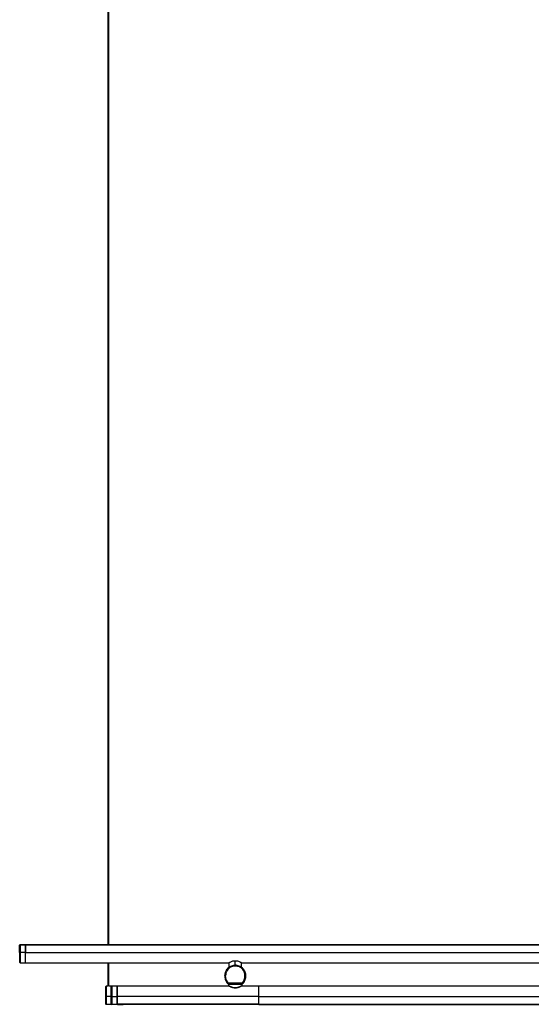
# Model space of a CAD drawing. Header units: millimetres. Extents: x 2355 to 3494, y 2627 to 6324.
# Tile 8 of 16: x 2355 to 2921, y 4360 to 5448. Entities that reach past the tile are written whole.
import ezdxf

# ---------------------------------------------------------------- set-up
doc = ezdxf.new("R2010")
doc.units = ezdxf.units.MM
doc.header["$LTSCALE"] = 20

msp = doc.modelspace()

# ---------------------------------------------------------------- linework, layer by layer
at = {"color": 7, "linetype": 'Continuous', "lineweight": 25}
for p, q in [((2452.6, 5546.1), (2452.6, 4426)), ((2453.2, 4426), (2453.2, 5546.1)), ((2453.8, 4426), (2453.8, 5546.1)), ((2361.6, 4426), (2355.8, 4425.9)), ((2355.8, 4425.9), (2361.6, 4426)), ((2942.8, 4425.9), (2361.6, 4425.9)), ((2361.6, 4425.9), (2942.8, 4425.9)), ((2368.4, 4426), (2942.8, 4426)), ((2361.6, 4417.4), (2355.8, 4417.4)), ((2361.6, 4417.4), (2942.8, 4417.4)), ((2355.8, 4406), (2361.6, 4405.9)), ((2361.6, 4405.9), (2586.6, 4405.9)), ((2452.6, 4405.9), (2452.6, 4380.2)), ((2453.2, 4380.2), (2453.2, 4405.9)), ((2453.8, 4380.3), (2453.8, 4405.9)), ((2586.4, 4405.8), (2586.4, 4401.2)), ((2593.4, 4403.3), (2593.4, 4407.8)), ((2600.4, 4405.9), (2936.6, 4405.9)), ((2600.4, 4401.2), (2600.4, 4405.8)), ((2582, 4391.8), (2581.9, 4391.8)), ((2585.2, 4383.2), (2585.2, 4383.3)), ((2585.3, 4383.1), (2585.4, 4383.2)), ((2586.6, 4383.1), (2585.3, 4383.1)), ((2601.5, 4383.2), (2585.4, 4383.2)), ((2585.6, 4383.9), (2601.3, 4383.9)), ((2585.7, 4382.5), (2585.7, 4383.1)), ((2586.2, 4380.8), (2586.2, 4382.5)), ((2586.6, 4383.1), (2600.3, 4383.1)), ((2586.9, 4383.1), (2586.9, 4382.5)), ((2586.9, 4382.5), (2600, 4382.5)), ((2600, 4382.5), (2600, 4383.1)), ((2601.5, 4383.1), (2600.3, 4383.1)), ((2600.7, 4382.5), (2600.7, 4380.8)), ((2601.2, 4383.1), (2601.2, 4382.5)), ((2601.5, 4383.1), (2601.5, 4383.2)), ((2601.6, 4383.3), (2601.7, 4383.2)), ((2604.8, 4391.8), (2604.9, 4391.8)), ((2452.6, 4380.2), (2450.8, 4380.2)), ((2456.6, 4380.3), (2453.8, 4380.3)), ((2462.9, 4380.3), (2456.6, 4380.3)), ((2456.6, 4380), (2456.6, 4380.3)), ((2463, 4380.3), (2457.1, 4380.2)), ((2586.8, 4380.3), (2462.9, 4380.3)), ((2594.7, 4378.3), (2594.8, 4378.3)), ((2619.3, 4380.3), (2600.3, 4380.3)), ((2936.8, 4380.3), (2619.3, 4380.3)), ((2450.1, 4360.9), (2450.2, 4360.7)), ((2456.6, 4368.8), (2450.8, 4368.8)), ((2457.1, 4368.8), (2462.9, 4368.8)), ((2619.3, 4368.8), (2462.9, 4368.8)), ((2619.3, 4368.8), (3074.1, 4368.8)), ((2450.8, 4360.3), (2456.6, 4360.2)), ((2450.8, 4360.2), (2456.6, 4360.1)), ((2456.6, 4360.3), (2456.6, 4360.5)), ((2456.6, 4360.2), (2456.6, 4360.5)), ((2456.6, 4360.3), (2456.8, 4360.3)), ((2456.6, 4360.2), (2457.1, 4360.2)), ((2456.6, 4360.2), (2457.1, 4360.2)), ((2457.1, 4360.3), (2462.9, 4360.2)), ((2462.9, 4360.1), (2457.1, 4360.2)), ((2619.3, 4360.3), (2462.9, 4360.3)), ((2462.9, 4360.2), (2619.3, 4360.2)), ((2463.2, 4360.2), (2463.4, 4360.2)), ((2463.4, 4360.1), (2469.5, 4360.1)), ((2619.3, 4360.1), (2469.5, 4360.1)), ((2619.3, 4360.3), (3074.1, 4360.3)), ((2619.3, 4360.2), (3074.1, 4360.2)), ((2619.3, 4360.1), (3074.1, 4360.1))]:
    msp.add_line(p, q, dxfattribs=at)
for centre, start, end in [((2355.8, 4406.7), 180, 269.0244), ((2450.8, 4379.5), 91.0097, 180), ((2457.1, 4379.5), 91.0097, 180)]:
    msp.add_arc(centre, 0.7, start, end, dxfattribs=at)
for points, knots in [([(2355.1, 4425.2), (2355.1, 4425.3), (2355.1, 4425.3), (2355.1, 4425.4), (2355.2, 4425.5), (2355.2, 4425.6), (2355.3, 4425.7), (2355.4, 4425.8), (2355.6, 4425.9), (2355.7, 4425.9), (2355.8, 4425.9), (2355.8, 4425.9)], [0, 0, 0, 0, 0.078808, 0.160777, 0.245494, 0.367725, 0.490315, 0.626086, 0.757608, 0.882749, 1, 1, 1, 1]), ([(2355.8, 4425.9), (2355.8, 4425.9), (2355.7, 4425.9), (2355.7, 4425.8), (2355.6, 4425.8), (2355.5, 4425.8), (2355.4, 4425.8), (2355.4, 4425.7), (2355.3, 4425.7), (2355.3, 4425.7)], [0, 0, 0, 0, 0.129982, 0.26515, 0.405119, 0.549337, 0.69711, 0.847626, 1, 1, 1, 1]), ([(2355.8, 4425.9), (2355.8, 4425.2), (2355.8, 4424.6), (2355.8, 4423.2), (2355.8, 4422.5), (2355.8, 4421), (2355.8, 4420.3), (2355.8, 4418.8), (2355.8, 4418.1), (2355.8, 4417.4)], [0, 0, 0, 0, 0.25, 0.25, 0.5, 0.5, 0.75, 0.75, 1, 1, 1, 1]), ([(2361.6, 4426), (2361.6, 4425.9), (2361.6, 4425.7), (2361.6, 4425.5), (2361.6, 4425.2), (2361.6, 4424.9), (2361.6, 4424.7), (2361.6, 4424.4), (2361.6, 4423.8), (2361.6, 4423.1), (2361.6, 4422), (2361.6, 4420.8), (2361.6, 4419.9), (2361.6, 4419.1), (2361.6, 4418.5), (2361.6, 4417.9), (2361.6, 4417.6), (2361.6, 4417.4)], [0, 0, 0, 0, 0.035478, 0.070899, 0.106288, 0.141668, 0.177062, 0.212492, 0.247984, 0.373967, 0.500007, 0.62599, 0.75203, 0.814074, 0.876001, 0.937934, 1, 1, 1, 1]), ([(2361.6, 4417.4), (2361.6, 4418.1), (2361.6, 4418.9), (2361.6, 4420.4), (2361.6, 4421.2), (2361.6, 4422.6), (2361.6, 4423.3), (2361.6, 4424.7), (2361.6, 4425.3), (2361.6, 4425.9)], [0, 0, 0, 0, 0.25, 0.25, 0.5, 0.5, 0.75, 0.75, 1, 1, 1, 1]), ([(2368.4, 4426), (2368.4, 4426), (2368.4, 4426), (2368.4, 4426), (2368.4, 4425.9), (2368.4, 4425.9)], [0, 0, 0, 0, 0.47443, 0.945464, 1, 1, 1, 1]), ([(2355.3, 4425.7), (2355.3, 4425.7), (2355.3, 4425.6), (2355.2, 4425.6), (2355.2, 4425.4), (2355.1, 4425.3), (2355.1, 4425.3), (2355.1, 4425.2)], [0, 0, 0, 0, 0.008329, 0.255744, 0.575995, 0.79298, 1, 1, 1, 1]), ([(2355.1, 4417.4), (2355.1, 4417.5), (2355.1, 4417.7), (2355.1, 4418.1), (2355.1, 4418.4), (2355.1, 4418.8), (2355.1, 4419.1), (2355.1, 4419.7), (2355.1, 4420.5), (2355.1, 4421.6), (2355.1, 4422.6), (2355.1, 4423.4), (2355.1, 4424.1), (2355.1, 4424.7), (2355.1, 4425), (2355.1, 4425.2)], [0, 0, 0, 0, 0.041401, 0.082735, 0.124038, 0.165345, 0.20669, 0.248108, 0.374029, 0.500013, 0.625934, 0.751918, 0.834645, 0.917246, 1, 1, 1, 1]), ([(2355.8, 4417.4), (2355.7, 4417.4), (2355.6, 4417.4), (2355.5, 4417.4), (2355.4, 4417.4), (2355.3, 4417.4), (2355.2, 4417.4), (2355.1, 4417.4), (2355.1, 4417.4), (2355.1, 4417.4)], [0, 0, 0, 0, 0.25, 0.25, 0.5, 0.5, 0.75, 0.75, 1, 1, 1, 1]), ([(2355.1, 4417.4), (2355.1, 4416.7), (2355.1, 4416.1), (2355.1, 4414.8), (2355.1, 4414.1), (2355.1, 4412.8), (2355.1, 4412.1), (2355.1, 4410.9), (2355.1, 4410.3), (2355.1, 4409.3), (2355.1, 4408.8), (2355.1, 4408), (2355.1, 4407.7), (2355.1, 4407.2), (2355.1, 4407), (2355.1, 4406.7), (2355.1, 4406.7), (2355.1, 4406.7)], [0, 0, 0, 0, 0.125, 0.125, 0.25, 0.25, 0.375, 0.375, 0.5, 0.5, 0.625, 0.625, 0.75, 0.75, 0.875, 0.875, 1, 1, 1, 1]), ([(2355.8, 4417.4), (2355.8, 4416.7), (2355.8, 4416), (2355.8, 4414.6), (2355.8, 4413.9), (2355.8, 4412.5), (2355.8, 4411.8), (2355.8, 4410.5), (2355.8, 4409.9), (2355.8, 4408.7), (2355.8, 4408.2), (2355.8, 4407.4), (2355.8, 4407), (2355.8, 4406.5), (2355.8, 4406.3), (2355.8, 4406), (2355.8, 4406), (2355.8, 4406)], [0, 0, 0, 0, 0.125, 0.125, 0.25, 0.25, 0.375, 0.375, 0.5, 0.5, 0.625, 0.625, 0.75, 0.75, 0.875, 0.875, 1, 1, 1, 1]), ([(2361.6, 4405.9), (2361.6, 4405.9), (2361.6, 4405.9), (2361.6, 4406.2), (2361.6, 4406.4), (2361.6, 4406.9), (2361.6, 4407.3), (2361.6, 4408.2), (2361.6, 4408.7), (2361.6, 4409.8), (2361.6, 4410.4), (2361.6, 4411.7), (2361.6, 4412.4), (2361.6, 4413.8), (2361.6, 4414.6), (2361.6, 4416), (2361.6, 4416.7), (2361.6, 4417.4)], [0, 0, 0, 0, 0.125, 0.125, 0.25, 0.25, 0.375, 0.375, 0.5, 0.5, 0.625, 0.625, 0.75, 0.75, 0.875, 0.875, 1, 1, 1, 1]), ([(2361.6, 4405.9), (2361.6, 4405.9), (2361.6, 4405.9), (2361.6, 4406.2), (2361.6, 4406.4), (2361.6, 4406.9), (2361.6, 4407.3), (2361.6, 4408.2), (2361.6, 4408.7), (2361.6, 4409.8), (2361.6, 4410.4), (2361.6, 4411.7), (2361.6, 4412.4), (2361.6, 4413.8), (2361.6, 4414.6), (2361.6, 4416), (2361.6, 4416.7), (2361.6, 4417.4)], [0, 0, 0, 0, 0.125, 0.125, 0.25, 0.25, 0.375, 0.375, 0.5, 0.5, 0.625, 0.625, 0.75, 0.75, 0.875, 0.875, 1, 1, 1, 1]), ([(2590.4, 4407.8), (2589.9, 4407.5), (2588.8, 4407.1), (2587.5, 4406.4), (2586.6, 4405.9), (2586.5, 4405.8), (2586.4, 4405.8)], [0, 0, 0, 0, 0.250277, 0.500811, 0.751165, 1, 1, 1, 1]), ([(2593.4, 4407.8), (2592.9, 4407.8), (2592.4, 4407.8), (2591.4, 4407.8), (2590.9, 4407.8), (2590.4, 4407.8)], [0, 0, 0, 0, 0.5, 0.5, 1, 1, 1, 1]), ([(2596.4, 4407.8), (2596, 4407.8), (2595.5, 4407.8), (2594.5, 4407.8), (2594, 4407.8), (2593.4, 4407.8)], [0, 0, 0, 0, 0.5, 0.5, 1, 1, 1, 1]), ([(2600.4, 4405.8), (2600.4, 4405.8), (2600.5, 4405.7), (2600.2, 4405.9), (2599.4, 4406.4), (2598.1, 4407.1), (2597, 4407.5), (2596.4, 4407.8)], [0, 0, 0, 0, 0.000979, 0.250792, 0.500695, 0.750513, 1, 1, 1, 1]), ([(2604.9, 4391.8), (2604.9, 4392.4), (2604.9, 4393.1), (2604.6, 4394.6), (2604.4, 4395.3), (2603.9, 4396.7), (2603.5, 4397.4), (2602.6, 4398.7), (2602.1, 4399.3), (2601, 4400.5), (2600.4, 4401), (2599.1, 4401.8), (2598.4, 4402.2), (2597, 4402.7), (2596.3, 4402.9), (2594.8, 4403.2), (2594.1, 4403.3), (2592.8, 4403.3), (2592.1, 4403.2), (2590.6, 4402.9), (2589.9, 4402.7), (2588.5, 4402.2), (2587.8, 4401.8), (2586.5, 4401), (2585.9, 4400.5), (2584.8, 4399.3), (2584.3, 4398.7), (2583.4, 4397.4), (2583, 4396.7), (2582.5, 4395.3), (2582.3, 4394.6), (2582, 4393.1), (2581.9, 4392.4), (2581.9, 4391.8)], [0, 0, 0, 0, 0.0625, 0.0625, 0.125, 0.125, 0.1875, 0.1875, 0.25, 0.25, 0.3125, 0.3125, 0.375, 0.375, 0.4375, 0.4375, 0.5, 0.5, 0.5625, 0.5625, 0.625, 0.625, 0.6875, 0.6875, 0.75, 0.75, 0.8125, 0.8125, 0.875, 0.875, 0.9375, 0.9375, 1, 1, 1, 1]), ([(2582, 4391.8), (2582, 4392.4), (2582.1, 4393.1), (2582.4, 4394.5), (2582.6, 4395.3), (2583.1, 4396.7), (2583.5, 4397.3), (2584.3, 4398.6), (2584.8, 4399.3), (2585.9, 4400.4), (2586.6, 4400.9), (2587.9, 4401.7), (2588.5, 4402.1), (2590, 4402.6), (2590.7, 4402.8), (2592.1, 4403.1), (2592.8, 4403.2), (2594.1, 4403.2), (2594.8, 4403.1), (2596.2, 4402.8), (2596.9, 4402.6), (2598.3, 4402.1), (2599, 4401.7), (2600.3, 4400.9), (2600.9, 4400.4), (2602.1, 4399.3), (2602.6, 4398.6), (2603.4, 4397.3), (2603.8, 4396.7), (2604.3, 4395.3), (2604.5, 4394.5), (2604.8, 4393.1), (2604.8, 4392.4), (2604.8, 4391.8)], [0, 0, 0, 0, 0.0625, 0.0625, 0.125, 0.125, 0.1875, 0.1875, 0.25, 0.25, 0.3125, 0.3125, 0.375, 0.375, 0.4375, 0.4375, 0.5, 0.5, 0.5625, 0.5625, 0.625, 0.625, 0.6875, 0.6875, 0.75, 0.75, 0.8125, 0.8125, 0.875, 0.875, 0.9375, 0.9375, 1, 1, 1, 1]), ([(2604.1, 4391.8), (2604.1, 4391.9), (2604.1, 4392.1), (2604.1, 4392.4), (2604.1, 4392.7), (2604.1, 4393.1), (2604, 4393.4), (2603.9, 4393.9), (2603.7, 4394.7), (2603.4, 4395.7), (2603, 4396.7), (2602.2, 4397.9), (2601.1, 4399.4), (2599.4, 4400.8), (2597.4, 4401.8), (2595.4, 4402.3), (2593.4, 4402.5), (2591.4, 4402.3), (2589.5, 4401.8), (2587.5, 4400.8), (2585.8, 4399.4), (2584.7, 4397.9), (2583.9, 4396.7), (2583.5, 4395.7), (2583.1, 4394.7), (2582.9, 4393.8), (2582.8, 4393.1), (2582.8, 4392.4), (2582.8, 4392), (2582.7, 4391.8)], [0, 0, 0, 0, 0.009731, 0.019445, 0.029151, 0.038858, 0.048575, 0.05831, 0.089199, 0.120102, 0.152278, 0.18447, 0.250119, 0.315768, 0.380053, 0.441772, 0.500003, 0.558234, 0.619953, 0.684238, 0.749888, 0.815537, 0.847713, 0.879904, 0.910793, 0.941696, 0.961139, 0.98055, 1, 1, 1, 1]), ([(2581.9, 4391.8), (2581.9, 4391), (2582, 4390.3), (2582.3, 4388.8), (2582.5, 4388.1), (2583, 4386.6), (2583.3, 4385.9), (2584.2, 4384.4), (2584.7, 4383.8), (2585.2, 4383.2)], [0, 0, 0, 0, 0.25, 0.25, 0.5, 0.5, 0.75, 0.75, 1, 1, 1, 1]), ([(2585.2, 4383.3), (2584.7, 4383.9), (2584.2, 4384.5), (2583.4, 4385.9), (2583.1, 4386.7), (2582.5, 4388.1), (2582.4, 4388.9), (2582.1, 4390.3), (2582, 4391.1), (2582, 4391.8)], [0, 0, 0, 0, 0.25, 0.25, 0.5, 0.5, 0.75, 0.75, 1, 1, 1, 1]), ([(2582.7, 4391.8), (2582.7, 4391.8), (2582.6, 4391.8), (2582.4, 4391.8), (2582.3, 4391.8), (2582.2, 4391.8), (2582.1, 4391.8), (2582.1, 4391.8), (2582, 4391.8), (2582, 4391.8)], [0, 0, 0, 0, 0.25, 0.25, 0.5, 0.5, 0.75, 0.75, 1, 1, 1, 1]), ([(2585.6, 4383.9), (2585.1, 4384.5), (2584.7, 4385.1), (2584, 4386.4), (2583.7, 4387), (2583.2, 4388.4), (2583, 4389.1), (2582.8, 4390.4), (2582.7, 4391.1), (2582.7, 4391.8)], [0, 0, 0, 0, 0.25, 0.25, 0.5, 0.5, 0.75, 0.75, 1, 1, 1, 1]), ([(2585.2, 4383.3), (2585.2, 4383.3), (2585.2, 4383.3), (2585.3, 4383.3), (2585.3, 4383.3), (2585.3, 4383.3), (2585.3, 4383.4), (2585.3, 4383.4), (2585.4, 4383.5), (2585.4, 4383.6), (2585.5, 4383.7), (2585.6, 4383.8), (2585.6, 4383.9)], [0, 0, 0, 0, 0.066394, 0.135428, 0.206899, 0.280522, 0.355937, 0.432726, 0.510434, 0.622072, 0.789268, 1, 1, 1, 1]), ([(2585.4, 4383.2), (2585.4, 4383.2), (2585.4, 4383.3), (2585.5, 4383.5), (2585.6, 4383.7), (2585.6, 4383.9)], [0, 0, 0, 0, 0.5, 0.5, 1, 1, 1, 1]), ([(2585.7, 4382.5), (2585.7, 4382.5), (2585.7, 4382.5), (2585.8, 4382.5), (2585.9, 4382.5), (2586.2, 4382.5), (2586.3, 4382.5), (2586.6, 4382.5), (2586.8, 4382.5), (2586.9, 4382.5)], [0, 0, 0, 0, 0.25, 0.25, 0.5, 0.5, 0.75, 0.75, 1, 1, 1, 1]), ([(2600, 4382.5), (2600.1, 4382.5), (2600.3, 4382.5), (2600.6, 4382.5), (2600.7, 4382.5), (2601, 4382.5), (2601.1, 4382.5), (2601.2, 4382.5), (2601.2, 4382.5), (2601.2, 4382.5)], [0, 0, 0, 0, 0.25, 0.25, 0.5, 0.5, 0.75, 0.75, 1, 1, 1, 1]), ([(2601.3, 4383.9), (2601.3, 4384), (2601.5, 4384.2), (2601.7, 4384.4), (2601.9, 4384.7), (2602.1, 4385), (2602.3, 4385.3), (2602.6, 4385.8), (2603, 4386.6), (2603.4, 4387.6), (2603.7, 4388.6), (2604, 4389.5), (2604.1, 4390.3), (2604.1, 4391), (2604.1, 4391.5), (2604.1, 4391.8)], [0, 0, 0, 0, 0.041401, 0.082735, 0.124038, 0.165345, 0.20669, 0.248108, 0.374029, 0.500013, 0.625934, 0.751918, 0.834645, 0.917246, 1, 1, 1, 1]), ([(2601.5, 4383.2), (2601.5, 4383.2), (2601.5, 4383.2), (2601.5, 4383.2), (2601.5, 4383.2), (2601.5, 4383.3), (2601.5, 4383.3), (2601.4, 4383.4), (2601.4, 4383.4), (2601.4, 4383.5), (2601.3, 4383.7), (2601.3, 4383.8), (2601.3, 4383.9), (2601.3, 4383.9)], [0, 0, 0, 0, 0.066007, 0.134749, 0.206036, 0.279596, 0.355078, 0.432071, 0.510124, 0.630449, 0.791208, 0.898025, 1, 1, 1, 1]), ([(2601.3, 4383.9), (2601.3, 4383.9), (2601.3, 4383.8), (2601.4, 4383.7), (2601.4, 4383.6), (2601.5, 4383.6), (2601.5, 4383.5), (2601.6, 4383.4), (2601.6, 4383.3), (2601.6, 4383.3), (2601.6, 4383.3), (2601.6, 4383.3)], [0, 0, 0, 0, 0.078766, 0.160672, 0.245305, 0.365776, 0.488316, 0.624124, 0.756036, 0.881854, 1, 1, 1, 1]), ([(2601.3, 4383.4), (2601.4, 4383.4), (2601.4, 4383.3), (2601.4, 4383.3), (2601.5, 4383.2), (2601.5, 4383.2), (2601.5, 4383.2)], [0, 0, 0, 0, 0.2495168, 0.5101473, 0.7707778, 1, 1, 1, 1]), ([(2604.8, 4391.8), (2604.8, 4391.1), (2604.8, 4390.3), (2604.5, 4388.9), (2604.3, 4388.1), (2603.8, 4386.7), (2603.5, 4385.9), (2602.7, 4384.5), (2602.2, 4383.9), (2601.6, 4383.3)], [0, 0, 0, 0, 0.25, 0.25, 0.5, 0.5, 0.75, 0.75, 1, 1, 1, 1]), ([(2604.9, 4391.8), (2604.9, 4391.6), (2604.9, 4391.4), (2604.9, 4391.1), (2604.9, 4390.8), (2604.9, 4390.4), (2604.8, 4390.1), (2604.8, 4389.8), (2604.7, 4389.2), (2604.5, 4388.3), (2604.1, 4387.2), (2603.7, 4386.1), (2603.2, 4385.2), (2602.8, 4384.5), (2602.4, 4384.1), (2602.1, 4383.6), (2601.8, 4383.3), (2601.7, 4383.2)], [0, 0, 0, 0, 0.035478, 0.070899, 0.106288, 0.141668, 0.177062, 0.212492, 0.247984, 0.373967, 0.500007, 0.62599, 0.75203, 0.814074, 0.876001, 0.937934, 1, 1, 1, 1]), ([(2604.1, 4391.8), (2604.2, 4391.8), (2604.3, 4391.8), (2604.5, 4391.8), (2604.6, 4391.8), (2604.7, 4391.8), (2604.8, 4391.8), (2604.8, 4391.8), (2604.8, 4391.8), (2604.8, 4391.8)], [0, 0, 0, 0, 0.25, 0.25, 0.5, 0.5, 0.75, 0.75, 1, 1, 1, 1]), ([(2450.1, 4379.5), (2450.1, 4379.5), (2450.1, 4379.5), (2450.1, 4379.2), (2450.1, 4379), (2450.1, 4378.5), (2450.1, 4378.2), (2450.1, 4377.4), (2450.1, 4376.9), (2450.1, 4375.9), (2450.1, 4375.3), (2450.1, 4374.1), (2450.1, 4373.4), (2450.1, 4372.1), (2450.1, 4371.4), (2450.1, 4370.1), (2450.1, 4369.4), (2450.1, 4368.8)], [0, 0, 0, 0, 0.125, 0.125, 0.25, 0.25, 0.375, 0.375, 0.5, 0.5, 0.625, 0.625, 0.75, 0.75, 0.875, 0.875, 1, 1, 1, 1]), ([(2450.8, 4380.2), (2450.8, 4380.2), (2450.8, 4380.2), (2450.8, 4379.9), (2450.8, 4379.7), (2450.8, 4379.1), (2450.8, 4378.8), (2450.8, 4377.9), (2450.8, 4377.4), (2450.8, 4376.3), (2450.8, 4375.7), (2450.8, 4374.4), (2450.8, 4373.7), (2450.8, 4372.3), (2450.8, 4371.6), (2450.8, 4370.2), (2450.8, 4369.5), (2450.8, 4368.8)], [0, 0, 0, 0, 0.125, 0.125, 0.25, 0.25, 0.375, 0.375, 0.5, 0.5, 0.625, 0.625, 0.75, 0.75, 0.875, 0.875, 1, 1, 1, 1]), ([(2456.4, 4368.8), (2456.4, 4368.9), (2456.4, 4369.1), (2456.4, 4369.5), (2456.4, 4369.8), (2456.4, 4370.1), (2456.4, 4370.4), (2456.4, 4371), (2456.4, 4371.8), (2456.4, 4372.8), (2456.4, 4373.7), (2456.4, 4375), (2456.4, 4376.4), (2456.4, 4377.6), (2456.4, 4378.3), (2456.4, 4378.8), (2456.4, 4379.1), (2456.4, 4379.3), (2456.4, 4379.4), (2456.4, 4379.5), (2456.4, 4379.5), (2456.4, 4379.5)], [0, 0, 0, 0, 0.019454, 0.038873, 0.058275, 0.07768, 0.097104, 0.116567, 0.178315, 0.240094, 0.304416, 0.368769, 0.500007, 0.631244, 0.695566, 0.75992, 0.821668, 0.883447, 0.922308, 0.961111, 1, 1, 1, 1]), ([(2456.6, 4380), (2456.6, 4380), (2456.6, 4380.3), (2456.6, 4380.3), (2456.6, 4380.3)], [0, 0, 0, 0, 0.191395, 1, 1, 1, 1]), ([(2457.1, 4380.2), (2457.1, 4380.2), (2457.1, 4380.2), (2457.1, 4379.9), (2457.1, 4379.7), (2457.1, 4379.1), (2457.1, 4378.8), (2457.1, 4377.9), (2457.1, 4377.4), (2457.1, 4376.3), (2457.1, 4375.7), (2457.1, 4374.4), (2457.1, 4373.7), (2457.1, 4372.3), (2457.1, 4371.6), (2457.1, 4370.2), (2457.1, 4369.5), (2457.1, 4368.8)], [0, 0, 0, 0, 0.125, 0.125, 0.25, 0.25, 0.375, 0.375, 0.5, 0.5, 0.625, 0.625, 0.75, 0.75, 0.875, 0.875, 1, 1, 1, 1]), ([(2462.9, 4368.8), (2462.9, 4369.5), (2462.9, 4370.2), (2462.9, 4371.6), (2462.9, 4372.3), (2462.9, 4373.8), (2462.9, 4374.5), (2462.9, 4375.8), (2462.9, 4376.4), (2462.9, 4377.5), (2462.9, 4378), (2462.9, 4378.9), (2462.9, 4379.2), (2462.9, 4379.8), (2462.9, 4380), (2462.9, 4380.3), (2462.9, 4380.3), (2462.9, 4380.3)], [0, 0, 0, 0, 0.125, 0.125, 0.25, 0.25, 0.375, 0.375, 0.5, 0.5, 0.625, 0.625, 0.75, 0.75, 0.875, 0.875, 1, 1, 1, 1]), ([(2462.9, 4380.3), (2462.9, 4380.3), (2462.9, 4380.3), (2462.9, 4380.3), (2462.9, 4380.3), (2462.9, 4380.2), (2462.9, 4380.2), (2462.9, 4380.1), (2462.9, 4379.9), (2462.9, 4379.5), (2462.9, 4379), (2462.9, 4378.3), (2462.9, 4377), (2462.9, 4375.5), (2462.9, 4374.1), (2462.9, 4373.1), (2462.9, 4372), (2462.9, 4371.1), (2462.9, 4370.4), (2462.9, 4369.9), (2462.9, 4369.3), (2462.9, 4369), (2462.9, 4368.8)], [0, 0, 0, 0, 0.01945, 0.038866, 0.058268, 0.077673, 0.0971, 0.116566, 0.178314, 0.240092, 0.304414, 0.368766, 0.500003, 0.631239, 0.695562, 0.759914, 0.821662, 0.88344, 0.912605, 0.941713, 0.970824, 1, 1, 1, 1]), ([(2586.2, 4380.8), (2586.2, 4380.8), (2586.2, 4380.8), (2586.3, 4380.7), (2586.3, 4380.6), (2586.3, 4380.6), (2586.3, 4380.5)], [0, 0, 0, 0, 0.233411, 0.480483, 0.737581, 1, 1, 1, 1]), ([(2586.2, 4380.8), (2586.2, 4380.8), (2586.2, 4380.8), (2586.2, 4380.8), (2586.3, 4380.8), (2586.3, 4380.8), (2586.4, 4380.8), (2586.5, 4380.7), (2586.7, 4380.6), (2586.9, 4380.5), (2587.3, 4380.3), (2587.8, 4380), (2588.3, 4379.8), (2588.8, 4379.6), (2589.3, 4379.4), (2589.8, 4379.2), (2590.3, 4379), (2590.8, 4378.9), (2591.3, 4378.8), (2591.7, 4378.7), (2592, 4378.7), (2592.1, 4378.7)], [0, 0, 0, 0, 0.024787, 0.049707, 0.074751, 0.099911, 0.125178, 0.186476, 0.249962, 0.310655, 0.375341, 0.500096, 0.562813, 0.62529, 0.693089, 0.749999, 0.815772, 0.875097, 0.918342, 0.959969, 1, 1, 1, 1]), ([(2586.6, 4380.4), (2586.6, 4380.4), (2586.6, 4380.4), (2586.5, 4380.5), (2586.4, 4380.5), (2586.4, 4380.5), (2586.3, 4380.5)], [0, 0, 0, 0, 0.233408, 0.480476, 0.737574, 1, 1, 1, 1]), ([(2586.6, 4380.4), (2586.6, 4380.4), (2586.7, 4380.4), (2587.2, 4380.1), (2588.2, 4379.6), (2590, 4378.8), (2591.5, 4378.5), (2592.2, 4378.4)], [0, 0, 0, 0, 0.128443, 0.256807, 0.515103, 0.776092, 1, 1, 1, 1]), ([(2592.1, 4378.7), (2592.5, 4378.7), (2593, 4378.7), (2593.9, 4378.7), (2594.4, 4378.7), (2594.8, 4378.7)], [0, 0, 0, 0, 0.5, 0.5, 1, 1, 1, 1]), ([(2592.1, 4378.7), (2592.1, 4378.7), (2592.1, 4378.6), (2592.1, 4378.6), (2592.1, 4378.5), (2592.1, 4378.4), (2592.1, 4378.4), (2592.1, 4378.4), (2592.1, 4378.3), (2592.1, 4378.3), (2592.1, 4378.3), (2592.1, 4378.3), (2592.2, 4378.3), (2592.2, 4378.3), (2592.2, 4378.3), (2592.2, 4378.3)], [0, 0, 0, 0, 0.100116, 0.20031, 0.299023, 0.394784, 0.486314, 0.572602, 0.652932, 0.726873, 0.794241, 0.855046, 0.909438, 0.957659, 1, 1, 1, 1]), ([(2592.1, 4378.3), (2592.1, 4378.3), (2592.1, 4378.3), (2592.1, 4378.3), (2592.1, 4378.3), (2592.1, 4378.4), (2592.1, 4378.4), (2592.1, 4378.5), (2592.1, 4378.6), (2592.1, 4378.6), (2592.1, 4378.7)], [0, 0, 0, 0, 0.0914634, 0.1882139, 0.2893914, 0.3938385, 0.5001548, 0.6820757, 0.8497931, 1, 1, 1, 1]), ([(2592.2, 4378.3), (2592.6, 4378.3), (2593, 4378.3), (2593.9, 4378.3), (2594.3, 4378.3), (2594.7, 4378.3)], [0, 0, 0, 0, 0.5, 0.5, 1, 1, 1, 1]), ([(2594.7, 4378.4), (2595.4, 4378.5), (2596.9, 4378.8), (2598.7, 4379.6), (2599.7, 4380.1), (2600.2, 4380.4), (2600.3, 4380.5), (2600.2, 4380.4), (2600.2, 4380.4)], [0, 0, 0, 0, 0.199793, 0.431219, 0.65914, 0.773864, 0.8872, 1, 1, 1, 1]), ([(2594.7, 4378.3), (2594.7, 4378.3), (2594.7, 4378.3), (2594.8, 4378.3), (2594.8, 4378.4), (2594.8, 4378.4), (2594.8, 4378.5), (2594.8, 4378.6), (2594.8, 4378.7)], [0, 0, 0, 0, 0.099373, 0.227833, 0.386904, 0.574597, 0.783335, 1, 1, 1, 1]), ([(2594.8, 4378.7), (2594.9, 4378.7), (2595, 4378.7), (2595.3, 4378.7), (2595.5, 4378.8), (2595.8, 4378.8), (2596.1, 4378.9), (2596.6, 4379), (2597.1, 4379.2), (2597.6, 4379.4), (2598.1, 4379.6), (2598.6, 4379.8), (2599.1, 4380), (2599.6, 4380.3), (2600, 4380.5), (2600.2, 4380.6), (2600.4, 4380.7), (2600.5, 4380.8), (2600.6, 4380.8), (2600.7, 4380.8), (2600.7, 4380.8), (2600.7, 4380.8)], [0, 0, 0, 0, 0.023951, 0.04848, 0.073595, 0.099299, 0.125595, 0.184883, 0.250642, 0.305543, 0.375548, 0.43791, 0.500661, 0.624879, 0.689259, 0.749689, 0.813651, 0.875403, 0.917255, 0.958801, 1, 1, 1, 1]), ([(2594.8, 4378.3), (2594.8, 4378.3), (2594.8, 4378.3), (2594.8, 4378.5), (2594.8, 4378.6), (2594.8, 4378.7)], [0, 0, 0, 0, 0.5, 0.5, 1, 1, 1, 1]), ([(2600.5, 4380.5), (2600.5, 4380.5), (2600.5, 4380.5), (2600.4, 4380.5), (2600.3, 4380.4), (2600.3, 4380.4), (2600.3, 4380.4)], [0, 0, 0, 0, 0.262424, 0.519524, 0.766594, 1, 1, 1, 1]), ([(2600.5, 4380.5), (2600.6, 4380.6), (2600.6, 4380.6), (2600.6, 4380.7), (2600.7, 4380.8), (2600.7, 4380.8), (2600.7, 4380.8)], [0, 0, 0, 0, 0.262425, 0.519525, 0.766595, 1, 1, 1, 1]), ([(2619.3, 4368.8), (2619.3, 4369.5), (2619.3, 4370.2), (2619.3, 4371.6), (2619.3, 4372.3), (2619.3, 4373.8), (2619.3, 4374.5), (2619.3, 4375.8), (2619.3, 4376.4), (2619.3, 4377.5), (2619.3, 4378), (2619.3, 4378.9), (2619.3, 4379.2), (2619.3, 4379.8), (2619.3, 4380), (2619.3, 4380.3), (2619.3, 4380.3), (2619.3, 4380.3)], [0, 0, 0, 0, 0.125, 0.125, 0.25, 0.25, 0.375, 0.375, 0.5, 0.5, 0.625, 0.625, 0.75, 0.75, 0.875, 0.875, 1, 1, 1, 1]), ([(2450.8, 4368.8), (2450.7, 4368.8), (2450.6, 4368.8), (2450.5, 4368.8), (2450.4, 4368.8), (2450.3, 4368.8), (2450.2, 4368.8), (2450.1, 4368.8), (2450.1, 4368.8), (2450.1, 4368.8)], [0, 0, 0, 0, 0.25, 0.25, 0.5, 0.5, 0.75, 0.75, 1, 1, 1, 1]), ([(2450.1, 4368.8), (2450.1, 4368.2), (2450.1, 4367.5), (2450.1, 4366.2), (2450.1, 4365.5), (2450.1, 4364.1), (2450.1, 4363.4), (2450.1, 4362.1), (2450.1, 4361.5), (2450.1, 4360.9)], [0, 0, 0, 0, 0.25, 0.25, 0.5, 0.5, 0.75, 0.75, 1, 1, 1, 1]), ([(2450.1, 4360.9), (2450.1, 4360.9), (2450.1, 4360.9), (2450.1, 4360.8), (2450.2, 4360.7), (2450.2, 4360.6), (2450.3, 4360.5), (2450.4, 4360.4), (2450.6, 4360.4), (2450.7, 4360.3), (2450.8, 4360.3), (2450.8, 4360.3)], [0, 0, 0, 0, 0.0788015, 0.1607459, 0.2454197, 0.3667034, 0.4903407, 0.6255126, 0.75686, 0.8822119, 1, 1, 1, 1]), ([(2450.1, 4360.9), (2450.1, 4360.8), (2450.2, 4360.6), (2450.4, 4360.3), (2450.6, 4360.3), (2450.8, 4360.2)], [0, 0, 0, 0, 0.5, 0.5, 1, 1, 1, 1]), ([(2450.8, 4368.8), (2450.8, 4368.1), (2450.8, 4367.4), (2450.8, 4365.9), (2450.8, 4365.2), (2450.8, 4363.7), (2450.8, 4363), (2450.8, 4361.6), (2450.8, 4360.9), (2450.8, 4360.3)], [0, 0, 0, 0, 0.25, 0.25, 0.5, 0.5, 0.75, 0.75, 1, 1, 1, 1]), ([(2456.4, 4360.9), (2456.4, 4361), (2456.4, 4361.2), (2456.4, 4361.5), (2456.4, 4361.8), (2456.4, 4362.1), (2456.4, 4362.4), (2456.4, 4362.9), (2456.4, 4363.6), (2456.4, 4364.6), (2456.4, 4365.7), (2456.4, 4366.6), (2456.4, 4367.4), (2456.4, 4368.1), (2456.4, 4368.6), (2456.4, 4368.8)], [0, 0, 0, 0, 0.041401, 0.082735, 0.124038, 0.165345, 0.20669, 0.248108, 0.374029, 0.500013, 0.625934, 0.751918, 0.834645, 0.917246, 1, 1, 1, 1]), ([(2456.4, 4368.8), (2456.4, 4368.8), (2456.5, 4368.8), (2456.5, 4368.8), (2456.6, 4368.8), (2456.7, 4368.8), (2456.8, 4368.8), (2457, 4368.8), (2457.1, 4368.8), (2457.1, 4368.8)], [0, 0, 0, 0, 0.25, 0.25, 0.5, 0.5, 0.75, 0.75, 1, 1, 1, 1]), ([(2457.1, 4360.2), (2457.1, 4360.3), (2457.1, 4360.3), (2457, 4360.3), (2456.9, 4360.3), (2456.8, 4360.3), (2456.8, 4360.4), (2456.7, 4360.4), (2456.6, 4360.5), (2456.5, 4360.6), (2456.5, 4360.7), (2456.5, 4360.8), (2456.4, 4360.9), (2456.4, 4360.9)], [0, 0, 0, 0, 0.066007, 0.134749, 0.206036, 0.279596, 0.355078, 0.432071, 0.510124, 0.630449, 0.791208, 0.89802, 1, 1, 1, 1]), ([(2456.4, 4360.9), (2456.5, 4360.9), (2456.5, 4360.7), (2456.6, 4360.6), (2456.6, 4360.5)], [0, 0, 0, 0, 0.507431, 1, 1, 1, 1]), ([(2456.6, 4360.5), (2456.6, 4360.5), (2456.7, 4360.5), (2456.7, 4360.4), (2456.9, 4360.4), (2457, 4360.3), (2457.1, 4360.3), (2457.1, 4360.3)], [0, 0, 0, 0, 0.018961, 0.262797, 0.507256, 0.752567, 1, 1, 1, 1]), ([(2457.1, 4368.8), (2457.1, 4368.1), (2457.1, 4367.4), (2457.1, 4365.9), (2457.1, 4365.2), (2457.1, 4363.7), (2457.1, 4363), (2457.1, 4361.6), (2457.1, 4360.9), (2457.1, 4360.3)], [0, 0, 0, 0, 0.25, 0.25, 0.5, 0.5, 0.75, 0.75, 1, 1, 1, 1]), ([(2462.9, 4360.3), (2462.9, 4360.9), (2462.9, 4361.5), (2462.9, 4362.8), (2462.9, 4363.6), (2462.9, 4365), (2462.9, 4365.8), (2462.9, 4367.3), (2462.9, 4368.1), (2462.9, 4368.8)], [0, 0, 0, 0, 0.25, 0.25, 0.5, 0.5, 0.75, 0.75, 1, 1, 1, 1]), ([(2462.9, 4368.8), (2462.9, 4368.7), (2462.9, 4368.5), (2462.9, 4368.2), (2462.9, 4367.8), (2462.9, 4367.5), (2462.9, 4367.2), (2462.9, 4366.8), (2462.9, 4366.2), (2462.9, 4365.3), (2462.9, 4364.2), (2462.9, 4363.1), (2462.9, 4362.3), (2462.9, 4361.6), (2462.9, 4361.1), (2462.9, 4360.7), (2462.9, 4360.4), (2462.9, 4360.2)], [0, 0, 0, 0, 0.035478, 0.070899, 0.106288, 0.141668, 0.177062, 0.212492, 0.247984, 0.373967, 0.500007, 0.62599, 0.75203, 0.814074, 0.876001, 0.937934, 1, 1, 1, 1]), ([(2619.3, 4360.3), (2619.3, 4360.9), (2619.3, 4361.5), (2619.3, 4362.8), (2619.3, 4363.6), (2619.3, 4365), (2619.3, 4365.8), (2619.3, 4367.3), (2619.3, 4368.1), (2619.3, 4368.8)], [0, 0, 0, 0, 0.25, 0.25, 0.5, 0.5, 0.75, 0.75, 1, 1, 1, 1]), ([(2456.6, 4360.2), (2456.6, 4360.2), (2456.6, 4360.2), (2456.6, 4360.3), (2456.6, 4360.3), (2456.6, 4360.3)], [0, 0, 0, 0, 0.1084224, 0.5639229, 1, 1, 1, 1]), ([(2456.6, 4360.2), (2456.6, 4360.2), (2456.6, 4360.2), (2456.6, 4360.2), (2456.6, 4360.2), (2456.6, 4360.1), (2456.6, 4360.1)], [0, 0, 0, 0, 0.248605, 0.499937, 0.748628, 1, 1, 1, 1]), ([(2469.5, 4360.2), (2469.5, 4360.2), (2469.5, 4360.2), (2469.5, 4360.2), (2469.5, 4360.2), (2469.5, 4360.1)], [0, 0, 0, 0, 0.295294, 0.661371, 1, 1, 1, 1]), ([(2619.3, 4360.2), (2619.3, 4360.2), (2619.3, 4360.2), (2619.3, 4360.3), (2619.3, 4360.3), (2619.3, 4360.3)], [0, 0, 0, 0, 0.314838, 0.664882, 1, 1, 1, 1]), ([(2619.3, 4360.2), (2619.3, 4360.2), (2619.3, 4360.2), (2619.3, 4360.2), (2619.3, 4360.2), (2619.3, 4360.1)], [0, 0, 0, 0, 0.056596, 0.546671, 1, 1, 1, 1])]:
    msp.add_open_spline(points, degree=3, knots=knots, dxfattribs=at)
for points in [[(2355.8, 4425.9), (2355.8, 4425.9), (2355.8, 4425.9), (2355.8, 4425.9)], [(2361.6, 4426), (2361.6, 4426), (2361.6, 4426), (2361.6, 4426)], [(2585.4, 4383.2), (2585.3, 4383.2), (2585.3, 4383.2), (2585.2, 4383.3)], [(2585.2, 4383.2), (2585.2, 4383.1), (2585.3, 4383.1), (2585.3, 4383.1)], [(2601.6, 4383.3), (2601.6, 4383.2), (2601.6, 4383.2), (2601.5, 4383.2)], [(2601.5, 4383.1), (2601.6, 4383.1), (2601.7, 4383.1), (2601.7, 4383.2)], [(2592.2, 4378.3), (2592.2, 4378.3), (2592.1, 4378.3), (2592.1, 4378.3)], [(2594.7, 4378.3), (2594.7, 4378.3), (2594.7, 4378.3), (2594.8, 4378.3)], [(2450.8, 4360.2), (2450.8, 4360.2), (2450.8, 4360.3), (2450.8, 4360.3)], [(2457.1, 4360.3), (2457.1, 4360.3), (2457.1, 4360.2), (2457.1, 4360.2)], [(2462.9, 4360.1), (2462.9, 4360.1), (2462.9, 4360.2), (2462.9, 4360.2)]]:
    msp.add_open_spline(points, degree=3, dxfattribs=at)

doc.saveas('drawing.dxf')
